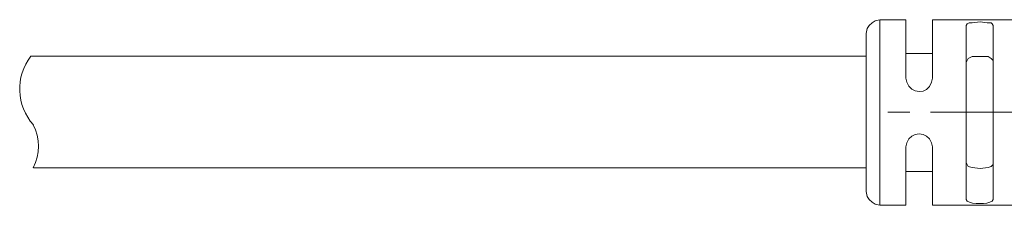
# Model space of a CAD drawing. Header units: millimetres. Extents: x -11 to 661, y -103 to 290.
# Tile 9 of 14: x 552 to 592, y -82 to -74. Entities that reach past the tile are written whole.
import ezdxf

# ---------------------------------------------------------------- set-up
doc = ezdxf.new("R2010")
doc.units = ezdxf.units.MM
doc.header["$LTSCALE"] = 23.749
doc.layers.get('0').update_dxf_attribs({"linetype": 'CONTINUOUS'})

msp = doc.modelspace()

# ---------------------------------------------------------------- linework, layer by layer
at = {"lineweight": 0}
for p, q in [((586.588, -75.868), (552.383, -75.868)), ((586.588, -75.868), (586.588, -80.44)), ((586.588, -80.44), (552.489, -80.44))]:
    msp.add_line(p, q, dxfattribs=at)
at = {"color": 0, "lineweight": 0}
for points in [[(587.157, -74.374), (586.954, -74.415), (586.832, -74.496), (586.71, -74.618), (586.629, -74.74), (586.588, -74.943)], [(587.157, -81.974), (587.157, -74.374)], [(588.213, -76.772), (588.213, -74.374)], [(589.311, -76.772), (589.311, -74.374)], [(590.693, -74.618), (590.733, -74.537), (590.814, -74.496), (590.936, -74.496), (591.261, -74.455), (591.546, -74.496), (591.709, -74.496), (591.749, -74.537), (591.79, -74.618)], [(586.588, -81.405), (586.588, -74.943)], [(590.693, -81.73), (590.693, -74.618)], [(591.79, -81.73), (591.79, -74.618)], [(589.311, -75.756), (588.213, -75.756)], [(591.79, -76.122), (591.79, -76.04), (591.709, -75.959), (591.587, -75.878), (591.261, -75.878), (590.936, -75.878), (590.774, -75.959), (590.733, -76.04), (590.693, -76.122)], [(588.213, -81.974), (588.213, -79.576)], [(589.311, -81.974), (589.311, -79.576)], [(590.693, -80.226), (590.733, -80.308), (590.774, -80.389), (590.936, -80.429), (591.261, -80.47), (591.587, -80.429), (591.709, -80.389), (591.79, -80.308), (591.79, -80.226)], [(589.311, -80.592), (588.213, -80.592)], [(586.588, -81.405), (586.629, -81.608), (586.71, -81.73), (586.832, -81.852), (586.954, -81.933), (587.157, -81.974)]]:
    msp.add_lwpolyline(points, dxfattribs=at)
for points in [[(588.213, -74.374), (587.157, -74.374)], [(593.212, -74.374), (589.311, -74.374)], [(588.213, -81.974), (587.157, -81.974)], [(593.212, -81.974), (589.311, -81.974)]]:
    msp.add_lwpolyline(points, close=True, dxfattribs=at)
at = {"color": 1, "lineweight": 0}
for points in [[(588.376, -78.154), (587.482, -78.154)], [(594.391, -78.154), (589.229, -78.154)]]:
    msp.add_lwpolyline(points, dxfattribs=at)
at = {"lineweight": 0}
for centre, radius, start, end in [((554.138, -77.208), 2.208, 142.6138, 221.6913), ((550.696, -79.558), 1.997, 333.8141, 26.1859)]:
    msp.add_arc(centre, radius, start, end, dxfattribs=at)
at = {"color": 0, "lineweight": 0}
for points in [[(588.213, -76.772), (588.213, -76.772), (588.254, -76.934), (588.254, -76.934), (588.417, -77.422), (589.108, -77.463), (589.27, -76.934), (589.27, -76.934), (589.311, -76.772), (589.311, -76.772)], [(589.311, -79.576), (589.311, -79.576), (589.27, -79.413), (589.27, -79.413), (589.108, -78.926), (588.417, -78.926), (588.254, -79.413), (588.254, -79.413), (588.213, -79.576), (588.213, -79.576)], [(591.79, -81.73), (591.79, -81.73), (591.749, -81.811), (591.749, -81.811), (591.546, -81.933), (590.936, -81.933), (590.733, -81.811), (590.733, -81.811), (590.693, -81.73), (590.693, -81.73)]]:
    msp.add_open_spline(points, degree=3, knots=[0, 0, 0, 0, 1, 1, 1, 2, 2, 2, 3, 3, 3, 3], dxfattribs=at)

doc.saveas('drawing.dxf')
